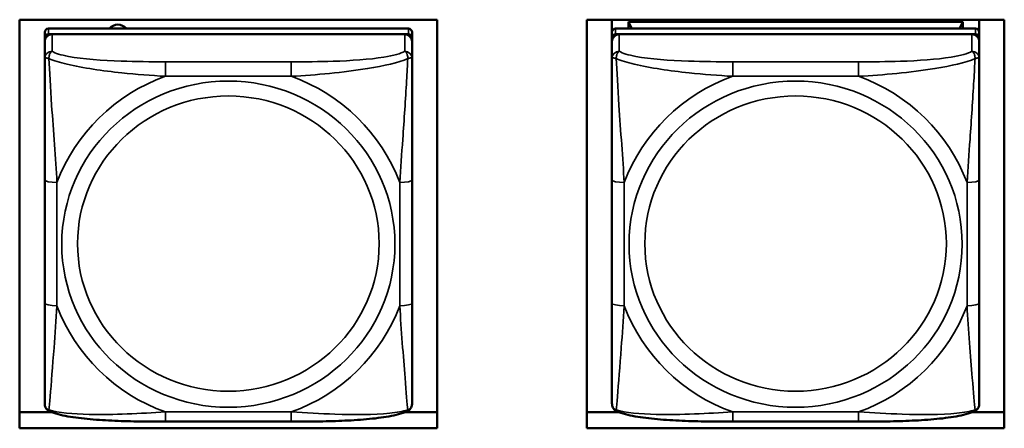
# Model space of a CAD drawing. Header units: inches. Extents: x 1.9 to 64.4, y 1.6 to 69.2.
# Tile 215 of 256: x 34.046 to 35.629, y 61.6 to 62.256. Entities that reach past the tile are written whole.
import ezdxf

# ---------------------------------------------------------------- set-up
doc = ezdxf.new("R2010")
doc.units = ezdxf.units.IN
doc.header["$MEASUREMENT"] = 0
doc.layers.add('Visible (ANSI)', color=7, linetype='Continuous', lineweight=50)
doc.layers.add('Visible Narrow (ANSI)', color=7, linetype='Continuous', lineweight=35)

msp = doc.modelspace()

# ---------------------------------------------------------------- linework, layer by layer
at = {"layer": 'Visible (ANSI)'}
for p, q in [((34.0463, 61.5997), (34.0463, 62.256)), ((34.0463, 62.256), (34.7173, 62.256)), ((34.7173, 62.256), (34.7173, 61.5997)), ((34.9583, 61.5997), (34.9583, 62.256)), ((34.9583, 62.256), (35.6293, 62.256)), ((34.9986, 62.2359), (34.9986, 62.256)), ((35.0251, 62.2525), (35.5625, 62.2525)), ((35.0303, 62.2417), (35.0251, 62.2525)), ((35.0251, 62.2417), (35.0251, 62.2525)), ((35.5625, 62.2525), (35.5574, 62.2417)), ((35.5625, 62.2525), (35.5625, 62.2417)), ((35.5891, 62.256), (35.5891, 62.2359)), ((35.6293, 62.256), (35.6293, 61.5997)), ((34.0866, 62.2359), (34.0866, 62.2269)), ((34.6712, 62.2417), (34.0925, 62.2417)), ((34.0925, 62.2327), (34.6712, 62.2327)), ((34.6653, 62.2327), (34.0984, 62.2327)), ((34.6771, 62.2269), (34.6771, 62.2359)), ((34.9986, 62.2359), (34.9986, 62.2269)), ((35.5832, 62.2417), (35.0045, 62.2417)), ((35.0045, 62.2327), (35.5832, 62.2327)), ((35.5773, 62.2327), (35.0104, 62.2327)), ((35.5891, 62.2269), (35.5891, 62.2359)), ((34.0866, 62.2211), (34.0866, 62.2269)), ((34.0866, 62.2211), (34.0866, 62.1938)), ((34.6771, 62.2269), (34.6771, 62.2211)), ((34.6771, 62.1938), (34.6771, 62.2211)), ((34.9986, 62.2211), (34.9986, 62.2269)), ((34.9986, 62.2211), (34.9986, 62.1938)), ((35.5891, 62.2269), (35.5891, 62.2211)), ((35.5891, 62.1938), (35.5891, 62.2211)), ((34.0866, 61.9986), (34.0866, 61.8007)), ((34.6771, 61.8007), (34.6771, 61.9986)), ((34.9986, 61.9986), (34.9986, 61.8007)), ((35.5891, 61.8007), (35.5891, 61.9986)), ((34.0463, 61.6257), (34.0972, 61.6257)), ((34.483, 61.6104), (34.2807, 61.6104)), ((34.6665, 61.6257), (34.7173, 61.6257)), ((34.9583, 61.6257), (35.0092, 61.6257)), ((35.395, 61.6104), (35.1927, 61.6104)), ((35.5785, 61.6257), (35.6293, 61.6257)), ((34.7173, 61.5997), (34.0463, 61.5997)), ((35.6293, 61.5997), (34.9583, 61.5997))]:
    msp.add_line(p, q, dxfattribs=at)
for centre, major_axis, start_param, end_param in [((34.2042, 62.231), (0.0175, 0), 0.674094, 2.467498), ((34.0925, 62.2359), (-0.00591, 0), 4.712389, 6.283185), ((34.0925, 62.2269), (-0.00591, 0), 4.712389, 6.283185), ((34.0984, 62.2211), (-0.0118, 0), 4.712389, 6.283185), ((34.6653, 62.2211), (0.0118, 0), 0, 1.570796), ((34.6712, 62.2359), (0.00591, 0), 0, 1.570796), ((34.6712, 62.2269), (0.00591, 0), 0, 1.570796), ((35.0045, 62.2359), (-0.00591, 0), 4.712389, 6.283185), ((35.0045, 62.2269), (-0.00591, 0), 4.712389, 6.283185), ((35.0104, 62.2211), (-0.0118, 0), 4.712389, 6.283185), ((35.5773, 62.2211), (0.0118, 0), 0, 1.570796), ((35.5832, 62.2359), (0.00591, 0), 0, 1.570796), ((35.5832, 62.2269), (0.00591, 0), 0, 1.570796)]:
    msp.add_ellipse(centre, major_axis=major_axis, ratio=0.978148, start_param=start_param, end_param=end_param, dxfattribs=at)
for points, knots in [([(34.0866, 62.1938), (34.0866, 62.1844), (34.0866, 62.1689), (34.0866, 62.1516), (34.0866, 62.125), (34.0866, 62.0946), (34.0866, 62.0652), (34.0866, 62.0428), (34.0866, 62.0205), (34.0866, 61.9986)], [-0.7968224, -0.7968224, -0.7968224, -0.7968224, -0.6514613, -0.6514613, -0.6514613, -0.427691, -0.427691, -0.427691, -0.2569517, -0.2569517, -0.2569517, -0.2569517]), ([(34.6771, 61.9986), (34.6771, 62.0217), (34.6771, 62.0454), (34.6771, 62.069), (34.6771, 62.1001), (34.6771, 62.1325), (34.6771, 62.1596), (34.6771, 62.1736), (34.6771, 62.1859), (34.6771, 62.1938)], [0.2569537, 0.2569537, 0.2569537, 0.2569537, 0.4371919, 0.4371919, 0.4371919, 0.6739428, 0.6739428, 0.6739428, 0.7963818, 0.7963818, 0.7963818, 0.7963818]), ([(34.9986, 62.1938), (34.9986, 62.1844), (34.9986, 62.1689), (34.9986, 62.1516), (34.9986, 62.125), (34.9986, 62.0946), (34.9986, 62.0652), (34.9986, 62.0428), (34.9986, 62.0205), (34.9986, 61.9986)], [-0.7968224, -0.7968224, -0.7968224, -0.7968224, -0.6514613, -0.6514613, -0.6514613, -0.427691, -0.427691, -0.427691, -0.2569517, -0.2569517, -0.2569517, -0.2569517]), ([(35.5891, 61.9986), (35.5891, 62.0217), (35.5891, 62.0454), (35.5891, 62.069), (35.5891, 62.1001), (35.5891, 62.1325), (35.5891, 62.1596), (35.5891, 62.1736), (35.5891, 62.1859), (35.5891, 62.1938)], [0.2569537, 0.2569537, 0.2569537, 0.2569537, 0.4371919, 0.4371919, 0.4371919, 0.6739428, 0.6739428, 0.6739428, 0.7963818, 0.7963818, 0.7963818, 0.7963818]), ([(34.0866, 61.8007), (34.0866, 61.7776), (34.0866, 61.7543), (34.0866, 61.7322), (34.0866, 61.7033), (34.0866, 61.6753), (34.0866, 61.6569), (34.0866, 61.6474), (34.0866, 61.6408), (34.0866, 61.6393)], [0.2569537, 0.2569537, 0.2569537, 0.2569537, 0.4371919, 0.4371919, 0.4371919, 0.6739428, 0.6739428, 0.6739428, 0.7963818, 0.7963818, 0.7963818, 0.7963818]), ([(34.6771, 61.6393), (34.6771, 61.6411), (34.6771, 61.65), (34.6771, 61.6625), (34.6771, 61.6817), (34.6771, 61.7083), (34.6771, 61.7358), (34.6771, 61.7568), (34.6771, 61.7788), (34.6771, 61.8007)], [-0.7968224, -0.7968224, -0.7968224, -0.7968224, -0.6514613, -0.6514613, -0.6514613, -0.427691, -0.427691, -0.427691, -0.2569517, -0.2569517, -0.2569517, -0.2569517]), ([(34.9986, 61.8007), (34.9986, 61.7776), (34.9986, 61.7543), (34.9986, 61.7322), (34.9986, 61.7033), (34.9986, 61.6753), (34.9986, 61.6569), (34.9986, 61.6474), (34.9986, 61.6408), (34.9986, 61.6393)], [0.2569537, 0.2569537, 0.2569537, 0.2569537, 0.4371919, 0.4371919, 0.4371919, 0.6739428, 0.6739428, 0.6739428, 0.7963818, 0.7963818, 0.7963818, 0.7963818]), ([(35.5891, 61.6393), (35.5891, 61.6411), (35.5891, 61.65), (35.5891, 61.6625), (35.5891, 61.6817), (35.5891, 61.7083), (35.5891, 61.7358), (35.5891, 61.7568), (35.5891, 61.7788), (35.5891, 61.8007)], [-0.7968224, -0.7968224, -0.7968224, -0.7968224, -0.6514613, -0.6514613, -0.6514613, -0.427691, -0.427691, -0.427691, -0.2569517, -0.2569517, -0.2569517, -0.2569517]), ([(34.0944, 61.6269), (34.0934, 61.6273), (34.0923, 61.628), (34.0904, 61.6296), (34.0895, 61.6306), (34.0882, 61.6325), (34.0877, 61.6335), (34.0871, 61.6354), (34.0869, 61.6363), (34.0866, 61.6379), (34.0866, 61.6386), (34.0866, 61.6393)], [0.02323629, 0.02323629, 0.02323629, 0.02323629, 0.02924311, 0.02924311, 0.03524993, 0.03524993, 0.04125676, 0.04125676, 0.04726358, 0.04726358, 0.0532704, 0.0532704, 0.0532704, 0.0532704]), ([(34.2807, 61.6104), (34.2672, 61.6104), (34.2536, 61.6105), (34.2264, 61.6109), (34.2128, 61.6112), (34.186, 61.6123), (34.1727, 61.6132), (34.147, 61.6154), (34.1348, 61.6169), (34.1126, 61.6209), (34.103, 61.6231), (34.0944, 61.6269)], [0.2569517, 0.2569517, 0.2569517, 0.2569517, 0.3593672, 0.3593672, 0.4617826, 0.4617826, 0.564198, 0.564198, 0.6666135, 0.6666135, 0.7690289, 0.7690289, 0.7690289, 0.7690289]), ([(34.6693, 61.6269), (34.6607, 61.6231), (34.6511, 61.6209), (34.6289, 61.6169), (34.6167, 61.6154), (34.591, 61.6131), (34.5777, 61.6123), (34.5509, 61.6112), (34.5373, 61.6109), (34.5101, 61.6105), (34.4965, 61.6104), (34.483, 61.6104)], [-0.7686599, -0.7686599, -0.7686599, -0.7686599, -0.6663187, -0.6663187, -0.5639775, -0.5639775, -0.4616362, -0.4616362, -0.359295, -0.359295, -0.2569537, -0.2569537, -0.2569537, -0.2569537]), ([(34.6693, 61.6269), (34.6703, 61.6273), (34.6714, 61.628), (34.6733, 61.6296), (34.6742, 61.6306), (34.6755, 61.6325), (34.676, 61.6335), (34.6766, 61.6354), (34.6768, 61.6363), (34.6771, 61.6379), (34.6771, 61.6386), (34.6771, 61.6393)], [0.02323629, 0.02323629, 0.02323629, 0.02323629, 0.02924311, 0.02924311, 0.03524993, 0.03524993, 0.04125676, 0.04125676, 0.04726358, 0.04726358, 0.0532704, 0.0532704, 0.0532704, 0.0532704]), ([(35.0064, 61.6269), (35.0054, 61.6273), (35.0043, 61.628), (35.0024, 61.6296), (35.0015, 61.6306), (35.0002, 61.6325), (34.9997, 61.6335), (34.9991, 61.6354), (34.9989, 61.6363), (34.9986, 61.6379), (34.9986, 61.6386), (34.9986, 61.6393)], [0.02323629, 0.02323629, 0.02323629, 0.02323629, 0.02924311, 0.02924311, 0.03524993, 0.03524993, 0.04125676, 0.04125676, 0.04726358, 0.04726358, 0.0532704, 0.0532704, 0.0532704, 0.0532704]), ([(35.1927, 61.6104), (35.1792, 61.6104), (35.1656, 61.6105), (35.1384, 61.6109), (35.1248, 61.6112), (35.098, 61.6123), (35.0847, 61.6132), (35.059, 61.6154), (35.0468, 61.6169), (35.0246, 61.6209), (35.015, 61.6231), (35.0064, 61.6269)], [0.2569517, 0.2569517, 0.2569517, 0.2569517, 0.3593672, 0.3593672, 0.4617826, 0.4617826, 0.564198, 0.564198, 0.6666135, 0.6666135, 0.7690289, 0.7690289, 0.7690289, 0.7690289]), ([(35.5813, 61.6269), (35.5727, 61.6231), (35.5631, 61.6209), (35.5409, 61.6169), (35.5287, 61.6154), (35.503, 61.6131), (35.4897, 61.6123), (35.4629, 61.6112), (35.4493, 61.6109), (35.4221, 61.6105), (35.4085, 61.6104), (35.395, 61.6104)], [-0.7686599, -0.7686599, -0.7686599, -0.7686599, -0.6663187, -0.6663187, -0.5639775, -0.5639775, -0.4616362, -0.4616362, -0.359295, -0.359295, -0.2569537, -0.2569537, -0.2569537, -0.2569537]), ([(35.5813, 61.6269), (35.5823, 61.6273), (35.5834, 61.628), (35.5853, 61.6296), (35.5862, 61.6306), (35.5875, 61.6325), (35.588, 61.6335), (35.5886, 61.6354), (35.5888, 61.6363), (35.5891, 61.6379), (35.5891, 61.6386), (35.5891, 61.6393)], [0.02323629, 0.02323629, 0.02323629, 0.02323629, 0.02924311, 0.02924311, 0.03524993, 0.03524993, 0.04125676, 0.04125676, 0.04726358, 0.04726358, 0.0532704, 0.0532704, 0.0532704, 0.0532704])]:
    msp.add_open_spline(points, degree=3, knots=knots, dxfattribs=at)
at = {"layer": 'Visible Narrow (ANSI)'}
for p, q in [((34.0925, 62.2327), (34.0925, 62.2417)), ((34.0984, 62.2054), (34.0984, 62.2327)), ((34.6653, 62.2327), (34.6653, 62.2054)), ((34.6712, 62.2417), (34.6712, 62.2327)), ((35.0045, 62.2327), (35.0045, 62.2417)), ((35.0104, 62.2054), (35.0104, 62.2327)), ((35.5773, 62.2327), (35.5773, 62.2054)), ((35.5832, 62.2417), (35.5832, 62.2327)), ((34.2807, 62.1885), (34.2807, 62.1651)), ((34.483, 62.1885), (34.2807, 62.1885)), ((34.483, 62.1885), (34.483, 62.1651)), ((35.1927, 62.1885), (35.1927, 62.1651)), ((35.395, 62.1885), (35.1927, 62.1885)), ((35.395, 62.1885), (35.395, 62.1651)), ((34.2807, 62.1651), (34.483, 62.1651)), ((35.1927, 62.1651), (35.395, 62.1651)), ((34.1063, 61.7966), (34.1063, 61.9945)), ((34.6574, 61.9945), (34.6574, 61.7966)), ((35.0183, 61.7966), (35.0183, 61.9945)), ((35.5694, 61.9945), (35.5694, 61.7966)), ((34.483, 61.626), (34.2807, 61.626)), ((34.2807, 61.6104), (34.2807, 61.626)), ((34.483, 61.6104), (34.483, 61.626)), ((35.395, 61.626), (35.1927, 61.626)), ((35.1927, 61.6104), (35.1927, 61.626)), ((35.395, 61.6104), (35.395, 61.626))]:
    msp.add_line(p, q, dxfattribs=at)
for centre, major_axis, ratio, start_param, end_param in [((34.0984, 62.1938), (-0.0118, 0), 0.978148, 4.712389, 6.283185), ((34.6653, 62.1938), (0.0118, 0), 0.978148, 0, 1.570796), ((35.0104, 62.1938), (-0.0118, 0), 0.978148, 4.712389, 6.283185), ((35.5773, 62.1938), (0.0118, 0), 0.978148, 0, 1.570796), ((34.3818, 61.8955), (-0.2936, 0), 0.978148, 5.064156, 5.931419), ((34.3818, 61.8955), (0.2936, 0), 0.978148, 0.351767, 1.21903), ((35.2938, 61.8955), (-0.2936, 0), 0.978148, 5.064156, 5.931419), ((35.2938, 61.8955), (0.2936, 0), 0.978148, 0.351767, 1.21903), ((34.1063, 61.9986), (-0.0197, 0), 0.207912, 0, 1.570796), ((34.6574, 61.9986), (0.0197, 0), 0.207912, 4.712389, 6.283185), ((35.0183, 61.9986), (-0.0197, 0), 0.207912, 0, 1.570796), ((35.5694, 61.9986), (0.0197, 0), 0.207912, 4.712389, 6.283185), ((34.1063, 61.8007), (-0.0197, 0), 0.207912, 0, 1.570796), ((34.6574, 61.8007), (0.0197, 0), 0.207912, 4.712389, 6.283185), ((35.0183, 61.8007), (-0.0197, 0), 0.207912, 0, 1.570796), ((35.5694, 61.8007), (0.0197, 0), 0.207912, 4.712389, 6.283185), ((34.3818, 61.8955), (-0.2936, 0), 0.978148, 0.351767, 1.21903), ((34.3818, 61.8955), (0.2936, 0), 0.978148, 5.064156, 5.931419), ((35.2938, 61.8955), (-0.2936, 0), 0.978148, 0.351767, 1.21903), ((35.2938, 61.8955), (0.2936, 0), 0.978148, 5.064156, 5.931419)]:
    msp.add_ellipse(centre, major_axis=major_axis, ratio=ratio, start_param=start_param, end_param=end_param, dxfattribs=at)
for centre, major_axis in [((34.3818, 61.8955), (-0.2678, 0)), ((35.2938, 61.8955), (-0.2678, 0)), ((34.3818, 61.8964), (-0.2424, 0)), ((35.2938, 61.8964), (-0.2424, 0))]:
    msp.add_ellipse(centre, major_axis=major_axis, ratio=0.978148, dxfattribs=at)
for points, knots in [([(34.0934, 62.1935), (34.0934, 62.1946), (34.0935, 62.1956), (34.0937, 62.1977), (34.0939, 62.1987), (34.0943, 62.2002), (34.0945, 62.2007), (34.0949, 62.2015), (34.095, 62.2017), (34.0953, 62.2023), (34.0955, 62.2026), (34.0961, 62.2035), (34.0965, 62.2039), (34.0973, 62.2047), (34.0978, 62.2051), (34.0984, 62.2054)], [-0.00023197, -0.00023197, -0.00023197, -0.00023197, 0.00913095, 0.00913095, 0.01983142, 0.01983142, 0.02651922, 0.02651922, 0.02986312, 0.02986312, 0.03521335, 0.03521335, 0.04377373, 0.04377373, 0.0532704, 0.0532704, 0.0532704, 0.0532704]), ([(34.2807, 62.1885), (34.257, 62.1885), (34.233, 62.1887), (34.2097, 62.1895), (34.179, 62.1905), (34.1481, 62.1927), (34.1249, 62.1971), (34.1129, 62.1993), (34.1032, 62.2022), (34.0984, 62.2054)], [0.2569537, 0.2569537, 0.2569537, 0.2569537, 0.4371919, 0.4371919, 0.4371919, 0.6739428, 0.6739428, 0.6739428, 0.7963818, 0.7963818, 0.7963818, 0.7963818]), ([(34.6653, 62.2054), (34.6596, 62.2016), (34.6471, 62.1983), (34.6319, 62.1959), (34.6084, 62.1921), (34.5793, 62.1903), (34.5502, 62.1893), (34.5281, 62.1886), (34.5054, 62.1885), (34.483, 62.1885)], [-0.7968224, -0.7968224, -0.7968224, -0.7968224, -0.6514613, -0.6514613, -0.6514613, -0.427691, -0.427691, -0.427691, -0.2569517, -0.2569517, -0.2569517, -0.2569517]), ([(34.6653, 62.2054), (34.6658, 62.2051), (34.6663, 62.2047), (34.6672, 62.2039), (34.6676, 62.2035), (34.6682, 62.2026), (34.6684, 62.2023), (34.6687, 62.2017), (34.6688, 62.2015), (34.6692, 62.2007), (34.6694, 62.2002), (34.6698, 62.1987), (34.67, 62.1977), (34.6702, 62.1956), (34.6703, 62.1946), (34.6703, 62.1935)], [-0.0532704, -0.0532704, -0.0532704, -0.0532704, -0.04377373, -0.04377373, -0.03521335, -0.03521335, -0.02986312, -0.02986312, -0.02651922, -0.02651922, -0.01983142, -0.01983142, -0.00913095, -0.00913095, 0.00023197, 0.00023197, 0.00023197, 0.00023197]), ([(35.0054, 62.1935), (35.0054, 62.1946), (35.0055, 62.1956), (35.0057, 62.1977), (35.0059, 62.1987), (35.0063, 62.2002), (35.0065, 62.2007), (35.0069, 62.2015), (35.007, 62.2017), (35.0073, 62.2023), (35.0075, 62.2026), (35.0081, 62.2035), (35.0085, 62.2039), (35.0093, 62.2047), (35.0098, 62.2051), (35.0104, 62.2054)], [-0.00023197, -0.00023197, -0.00023197, -0.00023197, 0.00913095, 0.00913095, 0.01983142, 0.01983142, 0.02651922, 0.02651922, 0.02986312, 0.02986312, 0.03521335, 0.03521335, 0.04377373, 0.04377373, 0.0532704, 0.0532704, 0.0532704, 0.0532704]), ([(35.1927, 62.1885), (35.169, 62.1885), (35.145, 62.1887), (35.1217, 62.1895), (35.091, 62.1905), (35.0601, 62.1927), (35.0369, 62.1971), (35.0249, 62.1993), (35.0152, 62.2022), (35.0104, 62.2054)], [0.2569537, 0.2569537, 0.2569537, 0.2569537, 0.4371919, 0.4371919, 0.4371919, 0.6739428, 0.6739428, 0.6739428, 0.7963818, 0.7963818, 0.7963818, 0.7963818]), ([(35.5773, 62.2054), (35.5716, 62.2016), (35.5591, 62.1983), (35.5439, 62.1959), (35.5204, 62.1921), (35.4913, 62.1903), (35.4622, 62.1893), (35.4401, 62.1886), (35.4174, 62.1885), (35.395, 62.1885)], [-0.7968224, -0.7968224, -0.7968224, -0.7968224, -0.6514613, -0.6514613, -0.6514613, -0.427691, -0.427691, -0.427691, -0.2569517, -0.2569517, -0.2569517, -0.2569517]), ([(35.5773, 62.2054), (35.5778, 62.2051), (35.5783, 62.2047), (35.5792, 62.2039), (35.5796, 62.2035), (35.5802, 62.2026), (35.5804, 62.2023), (35.5807, 62.2017), (35.5808, 62.2015), (35.5812, 62.2007), (35.5814, 62.2002), (35.5818, 62.1987), (35.582, 62.1977), (35.5822, 62.1956), (35.5823, 62.1946), (35.5823, 62.1935)], [-0.0532704, -0.0532704, -0.0532704, -0.0532704, -0.04377373, -0.04377373, -0.03521335, -0.03521335, -0.02986312, -0.02986312, -0.02651922, -0.02651922, -0.01983142, -0.01983142, -0.00913095, -0.00913095, 0.00023197, 0.00023197, 0.00023197, 0.00023197]), ([(34.0866, 62.1938), (34.0866, 62.1941), (34.0866, 62.1943), (34.0869, 62.1945), (34.0871, 62.1947), (34.0875, 62.1948), (34.0876, 62.1948), (34.0879, 62.1948), (34.0881, 62.1948), (34.0885, 62.1948), (34.0888, 62.1948), (34.0897, 62.1946), (34.0904, 62.1945), (34.0918, 62.194), (34.0926, 62.1938), (34.0934, 62.1935)], [-0.0532704, -0.0532704, -0.0532704, -0.0532704, -0.04377373, -0.04377373, -0.03521335, -0.03521335, -0.02986312, -0.02986312, -0.02651922, -0.02651922, -0.01983142, -0.01983142, -0.00913095, -0.00913095, 0.00023197, 0.00023197, 0.00023197, 0.00023197]), ([(34.0934, 62.1935), (34.1011, 62.1903), (34.1111, 62.1872), (34.1481, 62.1785), (34.1798, 62.174), (34.2341, 62.1683), (34.2573, 62.1664), (34.2807, 62.1651)], [-0.7478145, -0.7478145, -0.7478145, -0.7478145, -0.6493253, -0.6493253, -0.427691, -0.427691, -0.2569537, -0.2569537, -0.2569537, -0.2569537]), ([(34.1063, 61.9945), (34.1039, 62.034), (34.1006, 62.0761), (34.0959, 62.1464), (34.0943, 62.1741), (34.0934, 62.1935)], [0.2569517, 0.2569517, 0.2569517, 0.2569517, 0.5559983, 0.5559983, 0.7482818, 0.7482818, 0.7482818, 0.7482818]), ([(34.483, 62.1651), (34.5235, 62.1674), (34.5658, 62.1712), (34.6315, 62.1818), (34.6559, 62.1872), (34.6703, 62.1935)], [0.2569517, 0.2569517, 0.2569517, 0.2569517, 0.5559983, 0.5559983, 0.7482818, 0.7482818, 0.7482818, 0.7482818]), ([(34.6703, 62.1935), (34.6698, 62.1833), (34.6691, 62.171), (34.6667, 62.1285), (34.6644, 62.0953), (34.6605, 62.0403), (34.6588, 62.0173), (34.6574, 61.9945)], [-0.7478145, -0.7478145, -0.7478145, -0.7478145, -0.6493253, -0.6493253, -0.427691, -0.427691, -0.2569537, -0.2569537, -0.2569537, -0.2569537]), ([(34.6703, 62.1935), (34.6711, 62.1938), (34.6719, 62.194), (34.6733, 62.1945), (34.674, 62.1946), (34.6749, 62.1948), (34.6752, 62.1948), (34.6756, 62.1948), (34.6758, 62.1948), (34.6761, 62.1948), (34.6762, 62.1948), (34.6766, 62.1947), (34.6768, 62.1945), (34.6771, 62.1943), (34.6771, 62.1941), (34.6771, 62.1938)], [-0.00023197, -0.00023197, -0.00023197, -0.00023197, 0.00913095, 0.00913095, 0.01983142, 0.01983142, 0.02651922, 0.02651922, 0.02986312, 0.02986312, 0.03521335, 0.03521335, 0.04377373, 0.04377373, 0.0532704, 0.0532704, 0.0532704, 0.0532704]), ([(34.9986, 62.1938), (34.9986, 62.1941), (34.9986, 62.1943), (34.9989, 62.1945), (34.9991, 62.1947), (34.9995, 62.1948), (34.9996, 62.1948), (34.9999, 62.1948), (35.0001, 62.1948), (35.0005, 62.1948), (35.0008, 62.1948), (35.0017, 62.1946), (35.0024, 62.1945), (35.0038, 62.194), (35.0046, 62.1938), (35.0054, 62.1935)], [-0.0532704, -0.0532704, -0.0532704, -0.0532704, -0.04377373, -0.04377373, -0.03521335, -0.03521335, -0.02986312, -0.02986312, -0.02651922, -0.02651922, -0.01983142, -0.01983142, -0.00913095, -0.00913095, 0.00023197, 0.00023197, 0.00023197, 0.00023197]), ([(35.0054, 62.1935), (35.0131, 62.1903), (35.0231, 62.1872), (35.0601, 62.1785), (35.0918, 62.174), (35.1461, 62.1683), (35.1693, 62.1664), (35.1927, 62.1651)], [-0.7478145, -0.7478145, -0.7478145, -0.7478145, -0.6493253, -0.6493253, -0.427691, -0.427691, -0.2569537, -0.2569537, -0.2569537, -0.2569537]), ([(35.0183, 61.9945), (35.0159, 62.034), (35.0126, 62.0761), (35.0079, 62.1464), (35.0063, 62.1741), (35.0054, 62.1935)], [0.2569517, 0.2569517, 0.2569517, 0.2569517, 0.5559983, 0.5559983, 0.7482818, 0.7482818, 0.7482818, 0.7482818]), ([(35.395, 62.1651), (35.4355, 62.1674), (35.4778, 62.1712), (35.5435, 62.1818), (35.5679, 62.1872), (35.5823, 62.1935)], [0.2569517, 0.2569517, 0.2569517, 0.2569517, 0.5559983, 0.5559983, 0.7482818, 0.7482818, 0.7482818, 0.7482818]), ([(35.5823, 62.1935), (35.5818, 62.1833), (35.5811, 62.171), (35.5787, 62.1285), (35.5764, 62.0953), (35.5725, 62.0403), (35.5708, 62.0173), (35.5694, 61.9945)], [-0.7478145, -0.7478145, -0.7478145, -0.7478145, -0.6493253, -0.6493253, -0.427691, -0.427691, -0.2569537, -0.2569537, -0.2569537, -0.2569537]), ([(35.5823, 62.1935), (35.5831, 62.1938), (35.5839, 62.194), (35.5853, 62.1945), (35.586, 62.1946), (35.5869, 62.1948), (35.5872, 62.1948), (35.5876, 62.1948), (35.5878, 62.1948), (35.5881, 62.1948), (35.5882, 62.1948), (35.5886, 62.1947), (35.5888, 62.1945), (35.5891, 62.1943), (35.5891, 62.1941), (35.5891, 62.1938)], [-0.00023197, -0.00023197, -0.00023197, -0.00023197, 0.00913095, 0.00913095, 0.01983142, 0.01983142, 0.02651922, 0.02651922, 0.02986312, 0.02986312, 0.03521335, 0.03521335, 0.04377373, 0.04377373, 0.0532704, 0.0532704, 0.0532704, 0.0532704]), ([(34.0934, 61.6292), (34.0939, 61.634), (34.0946, 61.6413), (34.097, 61.6713), (34.0993, 61.7001), (34.1032, 61.7512), (34.1048, 61.7737), (34.1063, 61.7966)], [-0.7478145, -0.7478145, -0.7478145, -0.7478145, -0.6493253, -0.6493253, -0.427691, -0.427691, -0.2569537, -0.2569537, -0.2569537, -0.2569537]), ([(34.6574, 61.7966), (34.6598, 61.757), (34.6631, 61.7161), (34.6677, 61.658), (34.6693, 61.6379), (34.6703, 61.6292)], [0.2569517, 0.2569517, 0.2569517, 0.2569517, 0.5559983, 0.5559983, 0.7482818, 0.7482818, 0.7482818, 0.7482818]), ([(35.0054, 61.6292), (35.0059, 61.634), (35.0066, 61.6413), (35.009, 61.6713), (35.0113, 61.7001), (35.0152, 61.7512), (35.0168, 61.7737), (35.0183, 61.7966)], [-0.7478145, -0.7478145, -0.7478145, -0.7478145, -0.6493253, -0.6493253, -0.427691, -0.427691, -0.2569537, -0.2569537, -0.2569537, -0.2569537]), ([(35.5694, 61.7966), (35.5718, 61.757), (35.5751, 61.7161), (35.5797, 61.658), (35.5813, 61.6379), (35.5823, 61.6292)], [0.2569517, 0.2569517, 0.2569517, 0.2569517, 0.5559983, 0.5559983, 0.7482818, 0.7482818, 0.7482818, 0.7482818]), ([(34.0934, 61.6292), (34.0926, 61.6295), (34.0918, 61.6299), (34.0904, 61.6307), (34.0897, 61.6313), (34.0888, 61.6323), (34.0885, 61.6327), (34.0881, 61.6334), (34.0879, 61.6336), (34.0876, 61.6342), (34.0875, 61.6346), (34.0871, 61.6356), (34.0869, 61.6362), (34.0866, 61.6377), (34.0866, 61.6385), (34.0866, 61.6393)], [-0.00023197, -0.00023197, -0.00023197, -0.00023197, 0.00913095, 0.00913095, 0.01983142, 0.01983142, 0.02651922, 0.02651922, 0.02986312, 0.02986312, 0.03521335, 0.03521335, 0.04377373, 0.04377373, 0.0532704, 0.0532704, 0.0532704, 0.0532704]), ([(34.0944, 61.6269), (34.0943, 61.6269), (34.0942, 61.627), (34.0939, 61.6272), (34.0937, 61.6275), (34.0935, 61.6283), (34.0934, 61.6287), (34.0934, 61.6292)], [-0.02323629, -0.02323629, -0.02323629, -0.02323629, -0.01983142, -0.01983142, -0.00913095, -0.00913095, 0.00023197, 0.00023197, 0.00023197, 0.00023197]), ([(34.2807, 61.626), (34.2402, 61.6236), (34.1978, 61.621), (34.1322, 61.6225), (34.1078, 61.6248), (34.0934, 61.6292)], [0.2569517, 0.2569517, 0.2569517, 0.2569517, 0.5559983, 0.5559983, 0.7482818, 0.7482818, 0.7482818, 0.7482818]), ([(34.6703, 61.6292), (34.6626, 61.627), (34.6526, 61.6252), (34.6156, 61.6213), (34.5838, 61.6213), (34.5296, 61.6232), (34.5064, 61.6245), (34.483, 61.626)], [-0.7478145, -0.7478145, -0.7478145, -0.7478145, -0.6493253, -0.6493253, -0.427691, -0.427691, -0.2569537, -0.2569537, -0.2569537, -0.2569537]), ([(34.6703, 61.6292), (34.6703, 61.6287), (34.6702, 61.6283), (34.67, 61.6275), (34.6698, 61.6272), (34.6694, 61.627), (34.6694, 61.6269), (34.6693, 61.6269)], [-0.00023197, -0.00023197, -0.00023197, -0.00023197, 0.00913095, 0.00913095, 0.01983142, 0.01983142, 0.02323629, 0.02323629, 0.02323629, 0.02323629]), ([(34.6771, 61.6393), (34.6771, 61.6385), (34.6771, 61.6377), (34.6768, 61.6362), (34.6766, 61.6356), (34.6762, 61.6346), (34.6761, 61.6342), (34.6758, 61.6336), (34.6756, 61.6334), (34.6752, 61.6327), (34.6749, 61.6323), (34.674, 61.6313), (34.6733, 61.6307), (34.6719, 61.6299), (34.6711, 61.6295), (34.6703, 61.6292)], [-0.0532704, -0.0532704, -0.0532704, -0.0532704, -0.04377373, -0.04377373, -0.03521335, -0.03521335, -0.02986312, -0.02986312, -0.02651922, -0.02651922, -0.01983142, -0.01983142, -0.00913095, -0.00913095, 0.00023197, 0.00023197, 0.00023197, 0.00023197]), ([(35.0054, 61.6292), (35.0046, 61.6295), (35.0038, 61.6299), (35.0024, 61.6307), (35.0017, 61.6313), (35.0008, 61.6323), (35.0005, 61.6327), (35.0001, 61.6334), (34.9999, 61.6336), (34.9996, 61.6342), (34.9995, 61.6346), (34.9991, 61.6356), (34.9989, 61.6362), (34.9986, 61.6377), (34.9986, 61.6385), (34.9986, 61.6393)], [-0.00023197, -0.00023197, -0.00023197, -0.00023197, 0.00913095, 0.00913095, 0.01983142, 0.01983142, 0.02651922, 0.02651922, 0.02986312, 0.02986312, 0.03521335, 0.03521335, 0.04377373, 0.04377373, 0.0532704, 0.0532704, 0.0532704, 0.0532704]), ([(35.0064, 61.6269), (35.0063, 61.6269), (35.0062, 61.627), (35.0059, 61.6272), (35.0057, 61.6275), (35.0055, 61.6283), (35.0054, 61.6287), (35.0054, 61.6292)], [-0.02323629, -0.02323629, -0.02323629, -0.02323629, -0.01983142, -0.01983142, -0.00913095, -0.00913095, 0.00023197, 0.00023197, 0.00023197, 0.00023197]), ([(35.1927, 61.626), (35.1522, 61.6236), (35.1098, 61.621), (35.0442, 61.6225), (35.0198, 61.6248), (35.0054, 61.6292)], [0.2569517, 0.2569517, 0.2569517, 0.2569517, 0.5559983, 0.5559983, 0.7482818, 0.7482818, 0.7482818, 0.7482818]), ([(35.5823, 61.6292), (35.5746, 61.627), (35.5646, 61.6252), (35.5276, 61.6213), (35.4958, 61.6213), (35.4416, 61.6232), (35.4184, 61.6245), (35.395, 61.626)], [-0.7478145, -0.7478145, -0.7478145, -0.7478145, -0.6493253, -0.6493253, -0.427691, -0.427691, -0.2569537, -0.2569537, -0.2569537, -0.2569537]), ([(35.5823, 61.6292), (35.5823, 61.6287), (35.5822, 61.6283), (35.582, 61.6275), (35.5818, 61.6272), (35.5814, 61.627), (35.5814, 61.6269), (35.5813, 61.6269)], [-0.00023197, -0.00023197, -0.00023197, -0.00023197, 0.00913095, 0.00913095, 0.01983142, 0.01983142, 0.02323629, 0.02323629, 0.02323629, 0.02323629]), ([(35.5891, 61.6393), (35.5891, 61.6385), (35.5891, 61.6377), (35.5888, 61.6362), (35.5886, 61.6356), (35.5882, 61.6346), (35.5881, 61.6342), (35.5878, 61.6336), (35.5876, 61.6334), (35.5872, 61.6327), (35.5869, 61.6323), (35.586, 61.6313), (35.5853, 61.6307), (35.5839, 61.6299), (35.5831, 61.6295), (35.5823, 61.6292)], [-0.0532704, -0.0532704, -0.0532704, -0.0532704, -0.04377373, -0.04377373, -0.03521335, -0.03521335, -0.02986312, -0.02986312, -0.02651922, -0.02651922, -0.01983142, -0.01983142, -0.00913095, -0.00913095, 0.00023197, 0.00023197, 0.00023197, 0.00023197])]:
    msp.add_open_spline(points, degree=3, knots=knots, dxfattribs=at)

doc.saveas('drawing.dxf')
